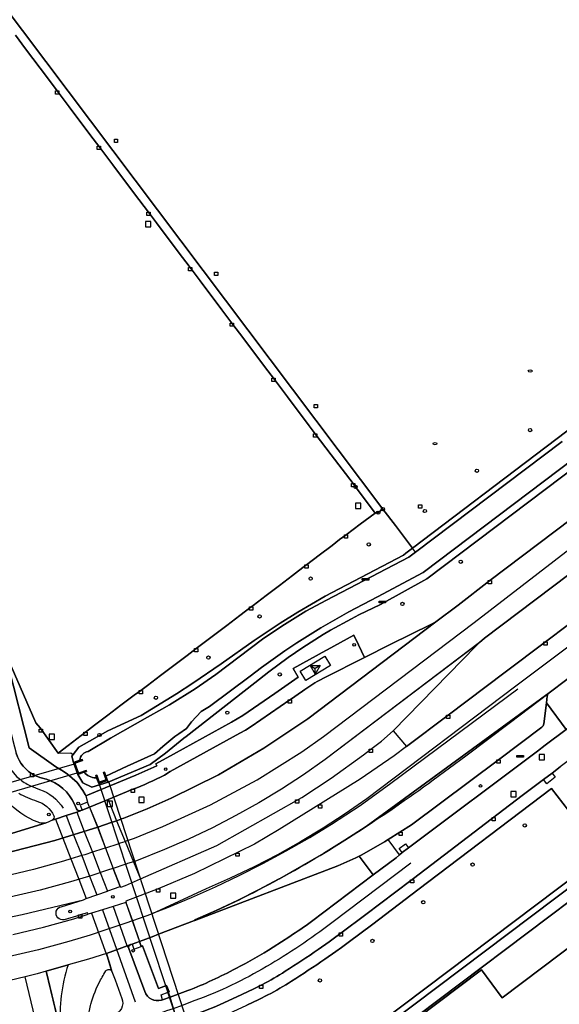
# Model space of a CAD drawing. Header units: metres. Extents: x 108000 to 109000, y 423000 to 423600.
# Tile 74 of 88: x 108534 to 108616, y 423363 to 423512. Entities that reach past the tile are written whole.
import ezdxf

# ---------------------------------------------------------------- set-up
doc = ezdxf.new("R2010")
doc.units = ezdxf.units.M
doc.header["$MEASUREMENT"] = 0
for name, color, linetype in [('abri', 10, 'Continuous'), ('brandkraan _ -put', 10, 'Continuous'), ('Duiker', 10, 'Continuous'), ('Erf', 10, 'Continuous'), ('Fietspad', 10, 'Continuous'), ('gesloten verharding', 10, 'Continuous'), ('groenvoorziening', 10, 'Continuous'), ('haltepaal', 10, 'Continuous'), ('Hek', 10, 'Continuous'), ('inspectie- _rioolput', 10, 'Continuous'), ('kolk', 10, 'Continuous'), ('Muur', 10, 'Continuous'), ('oever_ slootkant', 10, 'Continuous'), ('onverhard', 10, 'Continuous'), ('OV-baan', 10, 'Continuous'), ('pand', 10, 'Continuous'), ('rijbaan lokale weg', 10, 'Continuous'), ('vegetatieobject', 10, 'Continuous'), ('verkeersregelinstallatiepaal', 10, 'Continuous'), ('verklikker transportleiding', 10, 'Continuous'), ('Voetpad', 10, 'Continuous'), ('waterloop_ sloot', 10, 'Continuous'), ('Wegmarkering', 10, 'Continuous'), ('wegwijzer', 10, 'Continuous')]:
    doc.layers.add(name, color=color, linetype=linetype)

msp = doc.modelspace()

# ---------------------------------------------------------------- linework, layer by layer
at = {"layer": 'abri', "color": 4, "true_color": 0x00f0f0}
for p, q in [((108578.378, 423414.499), (108579.878, 423414.499)), ((108578.378, 423414.499), (108579.128, 423414.067)), ((108578.378, 423414.499), (108579.128, 423413.2)), ((108579.878, 423414.499), (108579.128, 423413.2)), ((108579.878, 423414.499), (108579.128, 423414.066)), ((108579.128, 423413.2), (108579.128, 423414.067))]:
    msp.add_line(p, q, dxfattribs=at)
at = {"layer": 'brandkraan _ -put', "color": 5}
for centre in [(108611.733, 423459.093), (108597.282, 423448.103)]:
    msp.add_ellipse(centre, major_axis=(0.3, 0), ratio=0.5833333, dxfattribs=at)
at = {"layer": 'Duiker', "color": 12, "true_color": 0xc30000}
for points in [[(108542.569, 423399.556), (108532.611, 423396.689)], [(108533.02, 423395.323), (108543.047, 423398.229), (108542.569, 423399.556)], [(108561.513, 423350.538), (108562.909, 423350.899), (108547.861, 423396.741), (108547.617, 423397.092), (108546.3, 423396.606), (108546.517, 423396.071), (108561.513, 423350.538)]]:
    msp.add_lwpolyline(points, dxfattribs=at)
at = {"layer": 'Erf', "color": 52, "true_color": 0xd2d200}
for points in [[(108637.009, 423361.282), (108625.001, 423377.185), (108621.624, 423381.657), (108621.331, 423381.543), (108591.14, 423358.799)], [(108596.175, 423358.749), (108594.488, 423360.989), (108604.31, 423368.413), (108607.45, 423364.152), (108619.391, 423373.144), (108626.888, 423363.217), (108605.181, 423346.84), (108620.33, 423326.807), (108605.695, 423315.753), (108615.936, 423302.231), (108604.381, 423293.48), (108581.936, 423323.167), (108584.036, 423324.753), (108582.317, 423327.028), (108584.212, 423346.23), (108586.263, 423347.789), (108584.584, 423349.998), (108596.175, 423358.749)]]:
    msp.add_lwpolyline(points, dxfattribs=at)
at = {"layer": 'Fietspad', "color": 255}
msp.add_line((108558.186, 423360.734), (108557.136, 423364.271), dxfattribs=at)
for points in [[(108617.56, 423405.109), (108617.154, 423404.803), (108614.007, 423402.43), (108612.812, 423401.535), (108593.266, 423386.896), (108592.312, 423386.175), (108591.915, 423385.832), (108591.374, 423385.365), (108587.933, 423382.77), (108578.576, 423375.713, -0.0119761), (108575.267, 423373.466), (108572.734, 423371.833, -0.0280497), (108567.108, 423368.623, -0.0332893), (108559.816, 423365.257), (108557.136, 423364.271)], [(108534.178, 423395.163, 0.0495447), (108536.909, 423393.959, -0.2177157), (108539.503, 423391.747, -0.3814316), (108539.259, 423391.083), (108539.754, 423391.246), (108541.366, 423391.777), (108542.971, 423392.307), (108543.531, 423392.491, -0.375519), (108542.933, 423392.794, 0.2138231), (108538.972, 423397.048, 0.0291676), (108538.154, 423397.336, -0.0709218), (108536.632, 423397.846, -0.2036625), (108533.773, 423401.22)], [(108560.649, 423361.554, 0.0202682), (108565.285, 423363.409), (108568.021, 423364.665), (108569.82, 423365.526), (108571.132, 423366.175, 0.0174167), (108574.574, 423368.178, 0.0088622), (108579.59, 423371.492), (108581.224, 423372.634), (108582.052, 423373.224), (108583.028, 423373.973), (108586.79, 423376.768), (108593.63, 423381.926), (108594.049, 423382.246), (108610.511, 423394.804), (108613.735, 423397.21), (108615.029, 423398.195), (108616.248, 423399.134)], [(108557.136, 423364.271), (108555.995, 423363.868), (108555.808, 423363.803, -0.3964999), (108553.281, 423365.112), (108550.845, 423371.615, -0.3780208), (108551.164, 423372.228), (108547.457, 423370.876), (108548.31, 423368.144), (108548.791, 423366.885), (108549.801, 423364.069, -0.4542212), (108548.543, 423361.565), (108545.172, 423360.752)]]:
    msp.add_lwpolyline(points, format="xyb", dxfattribs=at)
at = {"layer": 'gesloten verharding', "color": 255}
msp.add_lwpolyline([(108533.022, 423414.392), (108536.767, 423405.841), (108537.407, 423405.051), (108540.157, 423401.225), (108541.661, 423402.382), (108543.636, 423403.903), (108544.286, 423404.397), (108545.67, 423405.448), (108547.674, 423406.961), (108549.677, 423408.473), (108551.681, 423409.985), (108552.671, 423410.733), (108553.684, 423411.497), (108555.687, 423413.01), (108557.69, 423414.522), (108559.694, 423416.034), (108561.063, 423417.068), (108561.697, 423417.546), (108563.7, 423419.059), (108565.703, 423420.571), (108567.707, 423422.083), (108569.435, 423423.389), (108569.709, 423423.596), (108571.706, 423425.117), (108573.703, 423426.638), (108575.7, 423428.158), (108577.697, 423429.679), (108577.8, 423429.757), (108579.7, 423431.192), (108581.707, 423432.698), (108582.826, 423433.565), (108583.791, 423434.292), (108585.916, 423435.891), (108588.189, 423437.603), (108585.236, 423441.554), (108584.86, 423442.048), (108581.537, 423446.421), (108579.125, 423449.603), (108578.194, 423450.831), (108574.911, 423455.212), (108572.804, 423458.011), (108571.603, 423459.606), (108568.279, 423463.988), (108566.472, 423466.384), (108564.968, 423468.379), (108561.672, 423472.783), (108560.172, 423474.777), (108558.366, 423477.178), (108555.052, 423481.568), (108553.84, 423483.174), (108551.739, 423485.957), (108548.425, 423490.347), (108546.313, 423493.15), (108545.115, 423494.74), (108541.814, 423499.139), (108540, 423501.556), (108538.519, 423503.528), (108535.212, 423507.934), (108533.687, 423509.965)], dxfattribs=at)
at = {"layer": 'groenvoorziening', "color": 3}
for points in [[(108565.094, 423600), (108564.491, 423599.543), (108581.241, 423577.379), (108583.549, 423574.325), (108583.415, 423574.234), (108568.5, 423562.997), (108566.543, 423561.524), (108556.705, 423554.119), (108542.655, 423543.529), (108541.856, 423542.926), (108541.151, 423542.391), (108523.229, 423528.785), (108522.958, 423527.546), (108522.739, 423526.762), (108522.57, 423526.771), (108522.522, 423526.586), (108522.725, 423526.539), (108523.382, 423525.718), (108523.871, 423525.523), (108524.428, 423525.3), (108524.017, 423524.922), (108524.55, 423524.215), (108589.396, 423438.195)], [(108593.887, 423432.278), (108654.649, 423478.309), (108657.224, 423480.198), (108660.66, 423482.543), (108663.359, 423484.248), (108666.949, 423486.349), (108671.785, 423488.911), (108675.803, 423490.838), (108680.829, 423493.002), (108684.989, 423494.599), (108687.666, 423495.534), (108691.867, 423496.862)], [(108619.145, 423445.042), (108596.069, 423427.639), (108589.019, 423423.719), (108585.755, 423422.168), (108584.613, 423421.582), (108581.446, 423419.841), (108580.339, 423419.189), (108577.245, 423417.243), (108575.025, 423415.726), (108572.088, 423413.551), (108569.989, 423411.869), (108559.572, 423403.772), (108559.224, 423403.497), (108556.434, 423401.216), (108554.092, 423399.522), (108547.729, 423396.818), (108545.242, 423396.084), (108543.883, 423396.733), (108543.132, 423397.994), (108543.047, 423398.229), (108542.569, 423399.556), (108542.481, 423399.8), (108542.219, 423400.771), (108542.403, 423401.007)], [(108633.778, 423439.858), (108633.528, 423439.677), (108633.225, 423440.074), (108633.035, 423439.931), (108604.782, 423418.638), (108604.014, 423417.962), (108603.538, 423417.474), (108590.964, 423404.59), (108592.969, 423402.235), (108599.283, 423406.983), (108607.942, 423413.495), (108614.038, 423418.086), (108627.979, 423428.586), (108639.532, 423437.287), (108639.706, 423437.418), (108639.432, 423437.817)], [(108589.396, 423438.195), (108588.682, 423437.656), (108588.189, 423437.603), (108585.916, 423435.891), (108583.791, 423434.292), (108582.826, 423433.565), (108581.707, 423432.698), (108579.7, 423431.192), (108577.8, 423429.757), (108577.697, 423429.679), (108575.7, 423428.158), (108573.703, 423426.638), (108571.706, 423425.117), (108569.709, 423423.596), (108569.435, 423423.389), (108567.707, 423422.083), (108565.703, 423420.571), (108563.7, 423419.059), (108561.697, 423417.546), (108561.063, 423417.068), (108559.694, 423416.034), (108557.69, 423414.522), (108555.687, 423413.01), (108553.684, 423411.497), (108552.671, 423410.733), (108551.681, 423409.985), (108549.677, 423408.473), (108547.674, 423406.961), (108545.67, 423405.448), (108544.286, 423404.397), (108543.636, 423403.903), (108541.661, 423402.382), (108540.157, 423401.225)], [(108589.396, 423438.195), (108591.272, 423435.723), (108593.887, 423432.278)], [(108532.564, 423414.558), (108535.734, 423402.015), (108539.786, 423399.132), (108540.642, 423398.644), (108541.508, 423398.094), (108542.281, 423397.458), (108543.023, 423396.755), (108543.919, 423395.549), (108544.256, 423394.958), (108544.339, 423394.768), (108551.906, 423397.872), (108552.854, 423398.27), (108555.096, 423399.308), (108554.962, 423399.606), (108557.664, 423401.082), (108566.434, 423405.919), (108568.149, 423406.948), (108572.979, 423410.246), (108576.526, 423412.724), (108575.765, 423414.052), (108580.739, 423416.78), (108580.944, 423416.893), (108584.959, 423419.106), (108585.689, 423417.619), (108586.613, 423415.738), (108590.505, 423417.701), (108596.735, 423420.784), (108597.426, 423421.103), (108600.79, 423423.646), (108605.586, 423427.364), (108617.959, 423436.729)], [(108542.403, 423401.007), (108543.288, 423402.115), (108547.704, 423404.592), (108552.738, 423406.939), (108558.118, 423410.214), (108560.578, 423411.807), (108564.886, 423414.735), (108569.857, 423418.273), (108573.816, 423420.917), (108576.504, 423422.598), (108580.609, 423425.009), (108592.489, 423431.219), (108592.875, 423431.511), (108593.887, 423432.278)], [(108540.157, 423401.225), (108537.407, 423405.051), (108536.767, 423405.841), (108533.022, 423414.392)], [(108620.109, 423414.26), (108619.973, 423414.415), (108614.58, 423410.364), (108614.399, 423410.167), (108614.309, 423409.87), (108614.181, 423408.845), (108617.154, 423404.803), (108617.56, 423405.109), (108617.61, 423405.909), (108617.721, 423406.835), (108617.889, 423407.754), (108618.113, 423408.66), (108618.445, 423409.697), (108620.109, 423414.26)], [(108540.157, 423401.225), (108542.081, 423401.281), (108542.403, 423401.007)], [(108591.14, 423358.799), (108621.331, 423381.543), (108621.624, 423381.657), (108622.844, 423382.514), (108623.293, 423382.829), (108624.311, 423383.581), (108623.223, 423385.025), (108622.59, 423384.548), (108579.939, 423352.453), (108575.999, 423316.001), (108576.172, 423314.859), (108597.28, 423286.702), (108599.204, 423288.205), (108600.806, 423289.409), (108577.999, 423317.931), (108581.569, 423351.589), (108591.14, 423358.799)]]:
    msp.add_lwpolyline(points, dxfattribs=at)
for points in [[(108579.103, 423352.986), (108622.647, 423385.789), (108618.405, 423391.418), (108614.969, 423395.869), (108594.702, 423380.505), (108587.857, 423375.343), (108584.101, 423372.552), (108583.111, 423371.793), (108582.25, 423371.18), (108580.604, 423370.029, -0.0088029), (108575.526, 423366.674, -0.0174925), (108571.947, 423364.592), (108570.599, 423363.925), (108568.777, 423363.053)], [(108587.933, 423382.77), (108585.798, 423385.625), (108585.295, 423385.36), (108582.542, 423384.15), (108560.896, 423375.896), (108560.838, 423375.874), (108555.384, 423373.823), (108554.382, 423373.416), (108552.494, 423372.706), (108552.758, 423371.956), (108552.934, 423372.028), (108555.348, 423365.579), (108556.58, 423366.034), (108556.96, 423365.06), (108556.849, 423365.01), (108557.136, 423364.271), (108559.816, 423365.257, 0.0332893), (108567.108, 423368.623, 0.0280497), (108572.734, 423371.833), (108575.267, 423373.466, 0.0119761), (108578.576, 423375.713), (108587.933, 423382.77)]]:
    msp.add_lwpolyline(points, format="xyb", dxfattribs=at)
at = {"layer": 'haltepaal', "color": 30}
for centre in [(108585.033, 423417.645), (108556.453, 423398.79), (108604.19, 423396.251)]:
    msp.add_circle(centre, 0.2, dxfattribs=at)
at = {"layer": 'Hek', "color": 30}
for p, q in [((108594.329, 423431.696), (108593.887, 423432.278)), ((108621.331, 423381.543), (108591.14, 423358.799))]:
    msp.add_line(p, q, dxfattribs=at)
msp.add_lwpolyline([(108593.887, 423432.278), (108591.272, 423435.723), (108589.396, 423438.195)], dxfattribs=at)
at = {"layer": 'inspectie- _rioolput', "color": 30}
for p, q in [((108554.2, 423481.762), (108553.4, 423481.762)), ((108553.4, 423481.762), (108553.4, 423480.962)), ((108554.2, 423480.962), (108554.2, 423481.762)), ((108553.4, 423480.962), (108554.2, 423480.962)), ((108586.019, 423439.084), (108585.219, 423439.084)), ((108585.219, 423439.084), (108585.219, 423438.284)), ((108586.019, 423438.284), (108586.019, 423439.084)), ((108585.219, 423438.284), (108586.019, 423438.284)), ((108539.614, 423404.09), (108538.814, 423404.09)), ((108538.814, 423404.09), (108538.814, 423403.29)), ((108539.614, 423403.29), (108539.614, 423404.09)), ((108538.814, 423403.29), (108539.614, 423403.29)), ((108613.87, 423401.03), (108613.07, 423401.03)), ((108613.07, 423401.03), (108613.07, 423400.23)), ((108613.87, 423400.23), (108613.87, 423401.03)), ((108613.07, 423400.23), (108613.87, 423400.23)), ((108609.569, 423395.429), (108608.769, 423395.429)), ((108608.769, 423395.429), (108608.769, 423394.629)), ((108609.569, 423394.629), (108609.569, 423395.429)), ((108548.387, 423393.932), (108547.587, 423393.932)), ((108547.587, 423393.932), (108547.587, 423393.132)), ((108548.387, 423393.132), (108548.387, 423393.932)), ((108553.179, 423394.536), (108552.379, 423394.536)), ((108552.379, 423394.536), (108552.379, 423393.736)), ((108552.379, 423393.736), (108553.179, 423393.736)), ((108553.179, 423393.736), (108553.179, 423394.536)), ((108608.769, 423394.629), (108609.569, 423394.629)), ((108547.587, 423393.132), (108548.387, 423393.132)), ((108558.002, 423380.034), (108557.202, 423380.034)), ((108557.202, 423380.034), (108557.202, 423379.234)), ((108557.202, 423379.234), (108558.002, 423379.234)), ((108558.002, 423379.234), (108558.002, 423380.034))]:
    msp.add_line(p, q, dxfattribs=at)
at = {"layer": 'kolk', "color": 30, "true_color": 0xf07a00}
for p, q in [((108539.75, 423501.056), (108539.75, 423501.556)), ((108539.75, 423501.556), (108540.25, 423501.556)), ((108540.25, 423501.056), (108539.75, 423501.056)), ((108540.25, 423501.556), (108540.25, 423501.056)), ((108548.67, 423493.717), (108548.67, 423494.217)), ((108548.67, 423494.217), (108549.17, 423494.217)), ((108549.17, 423493.717), (108548.67, 423493.717)), ((108549.17, 423494.217), (108549.17, 423493.717)), ((108546.063, 423492.65), (108546.063, 423493.15)), ((108546.063, 423493.15), (108546.563, 423493.15)), ((108546.563, 423492.65), (108546.063, 423492.65)), ((108546.563, 423493.15), (108546.563, 423492.65)), ((108553.59, 423482.674), (108553.59, 423483.174)), ((108553.59, 423483.174), (108554.09, 423483.174)), ((108554.09, 423483.174), (108554.09, 423482.674)), ((108554.09, 423482.674), (108553.59, 423482.674)), ((108559.922, 423474.277), (108559.922, 423474.777)), ((108559.922, 423474.777), (108560.422, 423474.777)), ((108560.422, 423474.277), (108559.922, 423474.277)), ((108560.422, 423474.777), (108560.422, 423474.277)), ((108563.851, 423473.575), (108563.851, 423474.075)), ((108563.851, 423474.075), (108564.351, 423474.075)), ((108564.351, 423473.575), (108563.851, 423473.575)), ((108564.351, 423474.075), (108564.351, 423473.575)), ((108566.222, 423465.884), (108566.222, 423466.384)), ((108566.222, 423466.384), (108566.722, 423466.384)), ((108566.722, 423465.884), (108566.222, 423465.884)), ((108566.722, 423466.384), (108566.722, 423465.884)), ((108572.554, 423457.511), (108572.554, 423458.011)), ((108572.554, 423458.011), (108573.054, 423458.011)), ((108573.054, 423458.011), (108573.054, 423457.511)), ((108573.054, 423457.511), (108572.554, 423457.511)), ((108578.967, 423453.518), (108578.967, 423454.018)), ((108578.967, 423454.018), (108579.467, 423454.018)), ((108579.467, 423453.518), (108578.967, 423453.518)), ((108579.467, 423454.018), (108579.467, 423453.518)), ((108578.875, 423449.103), (108578.875, 423449.603)), ((108578.875, 423449.603), (108579.375, 423449.603)), ((108579.375, 423449.103), (108578.875, 423449.103)), ((108579.375, 423449.603), (108579.375, 423449.103)), ((108584.61, 423441.548), (108584.61, 423442.048)), ((108584.61, 423442.048), (108585.11, 423442.048)), ((108585.11, 423441.548), (108584.61, 423441.548)), ((108585.11, 423442.048), (108585.11, 423441.548)), ((108594.789, 423438.338), (108594.789, 423438.838)), ((108594.789, 423438.838), (108595.289, 423438.838)), ((108595.289, 423438.338), (108594.789, 423438.338)), ((108595.289, 423438.838), (108595.289, 423438.338)), ((108583.541, 423433.792), (108583.541, 423434.292)), ((108583.541, 423434.292), (108584.041, 423434.292)), ((108584.041, 423434.292), (108584.041, 423433.792)), ((108584.041, 423433.792), (108583.541, 423433.792)), ((108577.55, 423429.257), (108577.55, 423429.757)), ((108577.55, 423429.757), (108578.05, 423429.757)), ((108578.05, 423429.757), (108578.05, 423429.257)), ((108578.05, 423429.257), (108577.55, 423429.257)), ((108605.336, 423426.864), (108605.336, 423427.364)), ((108605.336, 423427.364), (108605.836, 423427.364)), ((108605.836, 423426.864), (108605.336, 423426.864)), ((108605.836, 423427.364), (108605.836, 423426.864)), ((108569.185, 423422.889), (108569.185, 423423.389)), ((108569.185, 423423.389), (108569.685, 423423.389)), ((108569.685, 423423.389), (108569.685, 423422.889)), ((108569.685, 423422.889), (108569.185, 423422.889)), ((108613.788, 423417.586), (108613.788, 423418.086)), ((108613.788, 423418.086), (108614.288, 423418.086)), ((108614.288, 423417.586), (108613.788, 423417.586)), ((108614.288, 423418.086), (108614.288, 423417.586)), ((108560.813, 423416.568), (108560.813, 423417.068)), ((108560.813, 423417.068), (108561.313, 423417.068)), ((108561.313, 423416.568), (108560.813, 423416.568)), ((108561.313, 423417.068), (108561.313, 423416.568)), ((108552.421, 423410.233), (108552.421, 423410.733)), ((108552.421, 423410.733), (108552.921, 423410.733)), ((108552.921, 423410.233), (108552.421, 423410.233)), ((108552.921, 423410.733), (108552.921, 423410.233)), ((108575.034, 423408.788), (108575.034, 423409.288)), ((108575.034, 423409.288), (108575.534, 423409.288)), ((108575.534, 423408.788), (108575.034, 423408.788)), ((108575.534, 423409.288), (108575.534, 423408.788)), ((108599.033, 423406.483), (108599.033, 423406.983)), ((108599.033, 423406.983), (108599.533, 423406.983)), ((108599.533, 423406.983), (108599.533, 423406.483)), ((108599.533, 423406.483), (108599.033, 423406.483)), ((108537.289, 423404.381), (108537.289, 423404.881)), ((108537.289, 423404.881), (108537.789, 423404.881)), ((108537.789, 423404.381), (108537.289, 423404.381)), ((108537.789, 423404.881), (108537.789, 423404.381)), ((108544.036, 423403.897), (108544.036, 423404.397)), ((108544.036, 423404.397), (108544.536, 423404.397)), ((108544.536, 423404.397), (108544.536, 423403.897)), ((108544.536, 423403.897), (108544.036, 423403.897)), ((108587.314, 423401.322), (108587.314, 423401.822)), ((108587.314, 423401.822), (108587.814, 423401.822)), ((108587.814, 423401.322), (108587.314, 423401.322)), ((108587.814, 423401.822), (108587.814, 423401.322)), ((108606.674, 423399.688), (108606.674, 423400.188)), ((108606.674, 423400.188), (108607.174, 423400.188)), ((108607.174, 423399.688), (108606.674, 423399.688)), ((108607.174, 423400.188), (108607.174, 423399.688)), ((108535.955, 423397.644), (108535.955, 423398.144)), ((108535.955, 423398.144), (108536.455, 423398.144)), ((108536.455, 423398.144), (108536.455, 423397.644)), ((108536.455, 423397.644), (108535.955, 423397.644)), ((108551.246, 423395.251), (108551.246, 423395.751)), ((108551.246, 423395.751), (108551.746, 423395.751)), ((108551.746, 423395.251), (108551.246, 423395.251)), ((108551.746, 423395.751), (108551.746, 423395.251)), ((108576.159, 423393.669), (108576.159, 423394.169)), ((108576.159, 423394.169), (108576.659, 423394.169)), ((108576.659, 423393.669), (108576.159, 423393.669)), ((108576.659, 423394.169), (108576.659, 423393.669)), ((108579.608, 423392.908), (108579.608, 423393.408)), ((108579.608, 423393.408), (108580.108, 423393.408)), ((108580.108, 423392.908), (108579.608, 423392.908)), ((108580.108, 423393.408), (108580.108, 423392.908)), ((108605.929, 423390.979), (108605.929, 423391.479)), ((108605.929, 423391.479), (108606.429, 423391.479)), ((108606.429, 423390.979), (108605.929, 423390.979)), ((108606.429, 423391.479), (108606.429, 423390.979)), ((108591.829, 423388.745), (108591.829, 423389.245)), ((108591.829, 423389.245), (108592.329, 423389.245)), ((108592.329, 423389.245), (108592.329, 423388.745)), ((108592.329, 423388.745), (108591.829, 423388.745)), ((108567.105, 423385.596), (108567.105, 423386.096)), ((108567.105, 423386.096), (108567.605, 423386.096)), ((108567.605, 423385.596), (108567.105, 423385.596)), ((108567.605, 423386.096), (108567.605, 423385.596)), ((108593.572, 423381.555), (108593.572, 423382.055)), ((108593.572, 423382.055), (108594.072, 423382.055)), ((108594.072, 423382.055), (108594.072, 423381.555)), ((108555.069, 423380.182), (108555.069, 423380.682)), ((108555.069, 423380.682), (108555.569, 423380.682)), ((108555.569, 423380.182), (108555.069, 423380.182)), ((108555.569, 423380.682), (108555.569, 423380.182)), ((108594.072, 423381.555), (108593.572, 423381.555)), ((108543.243, 423376.221), (108543.243, 423376.721)), ((108543.243, 423376.721), (108543.743, 423376.721)), ((108543.743, 423376.221), (108543.243, 423376.221)), ((108543.743, 423376.721), (108543.743, 423376.221)), ((108582.761, 423373.484), (108582.761, 423373.984)), ((108582.761, 423373.984), (108583.261, 423373.984)), ((108583.261, 423373.484), (108582.761, 423373.484)), ((108583.261, 423373.984), (108583.261, 423373.484)), ((108570.677, 423365.564), (108570.677, 423366.064)), ((108570.677, 423366.064), (108571.177, 423366.064)), ((108571.177, 423365.564), (108570.677, 423365.564)), ((108571.177, 423366.064), (108571.177, 423365.564))]:
    msp.add_line(p, q, dxfattribs=at)
at = {"layer": 'Muur', "color": 12, "true_color": 0xd20000}
for points in [[(108543.846, 423400.122), (108543.792, 423400.272), (108543.42, 423400.139), (108542.481, 423399.8), (108542.569, 423399.556), (108543.047, 423398.229), (108543.132, 423397.994), (108544.037, 423398.32), (108544.443, 423398.466), (108544.388, 423398.617), (108543.228, 423398.199), (108542.686, 423399.704), (108543.846, 423400.122)], [(108547.378, 423397.741), (108547.161, 423398.328), (108547.011, 423398.273), (108547.412, 423397.187), (108546.395, 423396.811), (108545.994, 423397.897), (108545.844, 423397.842), (108545.985, 423397.461), (108546.3, 423396.606), (108547.617, 423397.092), (108547.378, 423397.741)]]:
    msp.add_lwpolyline(points, dxfattribs=at)
at = {"layer": 'oever_ slootkant', "color": 92, "true_color": 0x00c300}
for points in [[(108654.649, 423478.309), (108593.887, 423432.278), (108592.875, 423431.511), (108592.489, 423431.219), (108580.609, 423425.009), (108576.504, 423422.598), (108573.816, 423420.917), (108569.857, 423418.273), (108564.886, 423414.735), (108560.578, 423411.807), (108558.118, 423410.214), (108552.738, 423406.939), (108547.704, 423404.592), (108543.288, 423402.115), (108542.403, 423401.007), (108542.219, 423400.771), (108542.481, 423399.8), (108543.42, 423400.139, -0.3596748), (108544.726, 423401.472), (108548.099, 423403.485), (108553.679, 423406.679), (108555.879, 423407.912), (108557.02, 423408.551), (108560.926, 423410.983), (108564.082, 423413.152), (108571.155, 423418.5), (108574.077, 423420.485), (108577.717, 423422.71), (108580.819, 423424.399), (108593.299, 423430.919), (108594.329, 423431.696), (108616.545, 423448.449)], [(108618.432, 423445.89), (108595.479, 423428.579), (108588.589, 423424.889), (108584.224, 423422.638), (108579.959, 423420.199), (108576.313, 423417.912), (108574.5, 423416.703), (108570.991, 423414.211), (108569.25, 423412.899), (108563.088, 423408.303), (108561.825, 423407.524), (108560.392, 423405.966), (108559.596, 423404.939), (108558.454, 423404.166), (108557.977, 423403.843), (108557.856, 423403.746), (108556, 423402.25), (108554.782, 423401.14), (108550.595, 423399.275), (108547.378, 423397.741), (108547.617, 423397.092), (108546.3, 423396.606), (108545.985, 423397.461), (108545.857, 423397.467, -0.1873864), (108544.037, 423398.32), (108543.132, 423397.994), (108543.883, 423396.733), (108545.242, 423396.084), (108547.729, 423396.818), (108554.092, 423399.522), (108556.434, 423401.216), (108559.224, 423403.497), (108559.572, 423403.772), (108569.989, 423411.869), (108572.088, 423413.551), (108575.025, 423415.726), (108577.245, 423417.243), (108580.339, 423419.189), (108581.446, 423419.841), (108584.613, 423421.582), (108585.755, 423422.168), (108589.019, 423423.719), (108596.069, 423427.639), (108619.145, 423445.042)]]:
    msp.add_lwpolyline(points, format="xyb", dxfattribs=at)
at = {"layer": 'onverhard', "color": 255}
for points in [[(108581.537, 423446.421), (108584.86, 423442.048), (108585.236, 423441.554), (108588.189, 423437.603), (108588.682, 423437.656), (108589.396, 423438.195), (108524.55, 423524.215)], [(108533.687, 423509.965), (108535.212, 423507.934), (108538.519, 423503.528), (108540, 423501.556), (108541.814, 423499.139), (108545.115, 423494.74), (108546.313, 423493.15), (108548.425, 423490.347), (108551.739, 423485.957), (108553.84, 423483.174), (108555.052, 423481.568), (108558.366, 423477.178), (108560.172, 423474.777), (108561.672, 423472.783), (108564.968, 423468.379), (108566.472, 423466.384), (108568.279, 423463.988), (108571.603, 423459.606), (108572.804, 423458.011), (108574.911, 423455.212), (108578.194, 423450.831), (108579.125, 423449.603), (108581.537, 423446.421)], [(108576.172, 423314.859), (108575.999, 423316.001), (108579.939, 423352.453), (108622.59, 423384.548), (108623.223, 423385.025), (108622.647, 423385.789), (108579.103, 423352.986), (108575.094, 423315.193), (108596.955, 423286.448), (108597.28, 423286.702), (108576.172, 423314.859)]]:
    msp.add_lwpolyline(points, dxfattribs=at)
at = {"layer": 'OV-baan', "color": 254, "true_color": 0xe1e1e1}
msp.add_line((108544.924, 423393.058), (108546.158, 423390.019), dxfattribs=at)
for points in [[(108546.158, 423390.019), (108548.181, 423390.7), (108548.37, 423390.766), (108549.023, 423390.996), (108549.577, 423391.191), (108549.766, 423391.258), (108550.095, 423391.374), (108553.648, 423392.798), (108557.28, 423394.382), (108564.444, 423397.939), (108571.359, 423401.958), (108577.986, 423406.436), (108597.426, 423421.103), (108596.735, 423420.784), (108590.505, 423417.701), (108586.613, 423415.738), (108580.606, 423412.707), (108579.733, 423412.245, 0.025807), (108577.221, 423410.631), (108575.376, 423409.352), (108575.284, 423409.288), (108569.411, 423405.247), (108568.572, 423404.71), (108567.674, 423404.241), (108557.148, 423398.423), (108556.274, 423397.904, -0.0244461), (108551.491, 423395.746), (108547.714, 423394.2), (108544.924, 423393.058)], [(108544.924, 423393.058), (108543.768, 423392.597), (108543.597, 423392.513), (108543.531, 423392.491), (108542.971, 423392.307), (108541.366, 423391.777), (108539.754, 423391.246), (108539.259, 423391.083), (108538.643, 423390.791), (108538.313, 423390.667), (108527.9, 423387.503, -0.199864), (108527.589, 423387.289), (108526.553, 423386.964), (108522.688, 423385.857), (108520.9, 423385.389), (108507.458, 423383.149), (108505.443, 423382.885), (108505.054, 423382.856), (108512.753, 423382.819), (108521.289, 423383.914), (108530.41, 423385.616), (108539.63, 423387.97), (108546.158, 423390.019)]]:
    msp.add_lwpolyline(points, format="xyb", dxfattribs=at)
msp.add_lwpolyline([(108606.924, 423400.188), (108613.491, 423405.145), (108613.669, 423405.357), (108613.782, 423405.661), (108614.181, 423408.845), (108614.309, 423409.87), (108614.399, 423410.167), (108614.58, 423410.364), (108586.855, 423390.133), (108583.619, 423388.045), (108580.372, 423386.034), (108577.069, 423384.086), (108573.725, 423382.21), (108573.678, 423382.185), (108570.524, 423380.501), (108567.345, 423378.908), (108564.132, 423377.404), (108560.864, 423375.98), (108560.896, 423375.896), (108582.542, 423384.15), (108585.295, 423385.36), (108585.798, 423385.625), (108586.194, 423385.833), (108589.647, 423387.771), (108590.207, 423388.127), (108593.727, 423390.367), (108606.924, 423400.188)], dxfattribs=at)
at = {"layer": 'pand', "color": 1}
msp.add_lwpolyline([(108605.181, 423346.84), (108626.888, 423363.217), (108619.391, 423373.144), (108607.45, 423364.152), (108604.31, 423368.413), (108594.488, 423360.989), (108596.175, 423358.749)], dxfattribs=at)
at = {"layer": 'rijbaan lokale weg', "color": 255}
for p, q in [((108546.158, 423390.019), (108547.325, 423386.853)), ((108547.325, 423386.853), (108548.516, 423383.774)), ((108549.578, 423381.029), (108548.516, 423383.774)), ((108550.408, 423378.595), (108551.428, 423375.813)), ((108551.428, 423375.813), (108552.494, 423372.706)), ((108535.16, 423367.354), (108531.581, 423366.472)), ((108537.206, 423358.825), (108535.16, 423367.354)), ((108538.312, 423368.185), (108540.412, 423359.591))]:
    msp.add_line(p, q, dxfattribs=at)
for points in [[(108695.428, 423484.825), (108685.969, 423481.423), (108676.755, 423477.419), (108667.847, 423472.762), (108659.294, 423467.52), (108651.069, 423461.719), (108617.959, 423436.729), (108605.586, 423427.364), (108600.79, 423423.646), (108597.426, 423421.103), (108577.986, 423406.436), (108571.359, 423401.958), (108564.444, 423397.939), (108557.28, 423394.382), (108553.648, 423392.798), (108550.095, 423391.374), (108549.766, 423391.258), (108549.577, 423391.191), (108549.023, 423390.996), (108548.37, 423390.766), (108548.181, 423390.7), (108546.158, 423390.019)], [(108547.325, 423386.853), (108547.365, 423386.867), (108549.235, 423387.497), (108549.425, 423387.561), (108549.607, 423387.622), (108550.301, 423387.866), (108550.631, 423387.983), (108550.819, 423388.05), (108551.702, 423388.361), (108556.017, 423390.091), (108563.259, 423393.396), (108570.306, 423397.18), (108577.077, 423401.437), (108580.355, 423403.729), (108603.211, 423420.998), (108643.825, 423452.251), (108656.091, 423461.424), (108662.653, 423465.982), (108669.266, 423470.059), (108676.583, 423474.034), (108687.675, 423478.891), (108691.413, 423480.316)], [(108604.014, 423417.962), (108604.782, 423418.638), (108633.035, 423439.931), (108633.225, 423440.074), (108645.459, 423449.299), (108657.869, 423458.579), (108664.287, 423463.03), (108670.853, 423467.081), (108670.886, 423467.099), (108678.217, 423471.082), (108685.77, 423474.637), (108685.788, 423474.644), (108693.047, 423477.364)], [(108692.915, 423471.011), (108680.825, 423465.754), (108669.353, 423459.263), (108661.363, 423453.727), (108639.706, 423437.418), (108639.532, 423437.287), (108627.979, 423428.586), (108614.038, 423418.086), (108607.942, 423413.495), (108599.283, 423406.983), (108592.969, 423402.235), (108591.089, 423400.821), (108585.92, 423397.307), (108573.663, 423389.659), (108569.896, 423387.457), (108560.801, 423383.017), (108555.319, 423380.682), (108550.399, 423378.811), (108550.447, 423378.607), (108550.408, 423378.595)], [(108693.366, 423467.852), (108681.276, 423462.595), (108669.804, 423456.104), (108661.814, 423450.568), (108609.531, 423411.385), (108586.952, 423394.325), (108583.674, 423392.033), (108580.325, 423389.847), (108576.903, 423387.776), (108573.41, 423385.828), (108569.856, 423383.992), (108566.246, 423382.271), (108562.614, 423380.687), (108554.322, 423376.833), (108551.428, 423375.813)], [(108552.494, 423372.706), (108554.382, 423373.416), (108555.384, 423373.823), (108560.838, 423375.874), (108560.896, 423375.896), (108560.864, 423375.98), (108564.132, 423377.404), (108567.345, 423378.908), (108570.524, 423380.501), (108573.678, 423382.185), (108573.725, 423382.21), (108577.069, 423384.086), (108580.372, 423386.034), (108583.619, 423388.045), (108586.855, 423390.133), (108614.58, 423410.364), (108619.973, 423414.415), (108631.19, 423422.838), (108636.468, 423426.843), (108664.563, 423448.021), (108668.213, 423450.6), (108678.31, 423457.058), (108689.419, 423462.623), (108698.991, 423466.212)], [(108604.014, 423417.962), (108580.629, 423400.257), (108577.351, 423397.965), (108574.002, 423395.779), (108570.58, 423393.708), (108567.087, 423391.76), (108563.533, 423389.924), (108559.923, 423388.203), (108556.291, 423386.619), (108551.777, 423384.809), (108551.573, 423384.752), (108550.662, 423384.497), (108550.457, 423384.428), (108550.267, 423384.364), (108548.516, 423383.774)], [(108549.578, 423381.029), (108549.642, 423380.921), (108550.381, 423381.186), (108552.628, 423382.167), (108564.206, 423387.222), (108577.109, 423394.493), (108581.547, 423397.428), (108586.441, 423400.975), (108587.564, 423401.822), (108589.155, 423403.022), (108590.964, 423404.59), (108603.538, 423417.474), (108604.014, 423417.962)], [(108546.158, 423390.019), (108539.63, 423387.97), (108530.41, 423385.616)], [(108548.516, 423383.774), (108547.959, 423383.587), (108545.244, 423382.714), (108542.039, 423381.743), (108537.448, 423380.49), (108532.819, 423379.389), (108528.156, 423378.44), (108523.698, 423377.687), (108517.979, 423376.631)], [(108543.972, 423379.029), (108544.422, 423379.189), (108546.013, 423379.757), (108547.614, 423380.327), (108547.664, 423380.345), (108549.578, 423381.029)], [(108518.174, 423374.291), (108521.335, 423374.471), (108525.596, 423375.069), (108530.055, 423375.822), (108534.718, 423376.771), (108539.347, 423377.872), (108543.972, 423379.029)], [(108550.408, 423378.595), (108548.495, 423378.003), (108546.884, 423377.505), (108545.23, 423376.994), (108544.687, 423376.826)], [(108551.428, 423375.813), (108550.41, 423375.454), (108547.706, 423374.543), (108544.992, 423373.671), (108541.787, 423372.699), (108537.196, 423371.447), (108532.566, 423370.346)], [(108533.305, 423373.764), (108537.934, 423374.866), (108542.525, 423376.118), (108544.687, 423376.826)], [(108547.457, 423370.876), (108551.164, 423372.228), (108551.181, 423372.234), (108551.37, 423372.302), (108552.494, 423372.706)], [(108547.457, 423370.876), (108544.743, 423370.003), (108541.668, 423369.16), (108538.312, 423368.185)], [(108538.312, 423368.185), (108536.947, 423367.779), (108535.16, 423367.354)]]:
    msp.add_lwpolyline(points, dxfattribs=at)
for points in [[(108547.325, 423386.853), (108546.904, 423386.712), (108545.335, 423386.207), (108544.189, 423385.839), (108543.717, 423385.696), (108542.093, 423385.204), (108540.984, 423384.868), (108536.393, 423383.615), (108531.764, 423382.514), (108527.1, 423381.565), (108522.642, 423380.812), (108516.055, 423379.983, -0.0278101), (108499.952, 423379.465, -0.0289576), (108483.918, 423380.863, -0.029025), (108468.133, 423384.151, -0.0330613), (108452.823, 423389.163, -0.0441771), (108435.021, 423398.539), (108427.414, 423403.344), (108394.877, 423423.768)], [(108527.9, 423387.503), (108538.313, 423390.667, -0.0490435), (108537.966, 423390.608, -0.1184474), (108537.106, 423390.75, -0.1106237), (108532.245, 423394.086)], [(108544.687, 423376.826), (108544.624, 423377.029), (108543.493, 423376.721), (108543.418, 423376.701), (108541.077, 423375.996, -1.0045908), (108540.612, 423377.968), (108543.972, 423379.029)], [(108540.412, 423359.591), (108545.172, 423360.752, -0.3996351), (108544.717, 423361.288, -0.0256137), (108545.102, 423363.225, -0.0536491), (108546.58, 423366.881, -0.0147586), (108547.082, 423367.728), (108547.405, 423368.246, -0.6051915), (108548.31, 423368.144), (108547.457, 423370.876)]]:
    msp.add_lwpolyline(points, format="xyb", dxfattribs=at)
at = {"layer": 'vegetatieobject', "color": 3}
for centre in [(108611.702, 423450.161), (108603.642, 423444.013), (108585.236, 423441.554), (108589.396, 423438.195), (108588.682, 423437.656), (108595.746, 423437.905), (108587.248, 423432.842), (108601.179, 423430.229), (108578.434, 423427.678), (108592.339, 423423.829), (108570.683, 423421.936), (108562.939, 423415.699), (108573.759, 423413.159), (108554.979, 423409.625), (108565.799, 423407.359), (108546.407, 423403.974), (108610.889, 423390.279), (108602.989, 423384.349), (108595.509, 423378.629), (108587.799, 423372.779), (108579.839, 423366.799)]:
    msp.add_circle(centre, 0.25, dxfattribs=at)
at = {"layer": 'verkeersregelinstallatiepaal', "color": 30, "true_color": 0xf07a00}
for centre in [(108543.197, 423393.591), (108538.754, 423391.94), (108548.45, 423379.456), (108541.961, 423377.244), (108551.535, 423371.296)]:
    msp.add_circle(centre, 0.2, dxfattribs=at)
at = {"layer": 'verklikker transportleiding', "color": 32, "true_color": 0xe17500}
for points in [[(108586.246, 423427.679), (108587.246, 423427.679), (108587.246, 423427.429), (108586.246, 423427.429), (108586.246, 423427.679)], [(108588.804, 423424.253), (108589.804, 423424.253), (108589.804, 423424.003), (108588.804, 423424.003), (108588.804, 423424.253)]]:
    msp.add_lwpolyline(points, dxfattribs=at)
at = {"layer": 'Voetpad', "color": 255}
for p, q in [((108615.029, 423398.195), (108613.735, 423397.21)), ((108544.339, 423394.768), (108544.598, 423393.777)), ((108544.924, 423393.058), (108544.598, 423393.777)), ((108543.768, 423392.597), (108544.924, 423393.058)), ((108591.915, 423385.832), (108590.207, 423388.127)), ((108591.915, 423385.832), (108592.312, 423386.175)), ((108592.312, 423386.175), (108593.266, 423386.896))]:
    msp.add_line(p, q, dxfattribs=at)
for points in [[(108691.25, 423452.288), (108687.193, 423450.297), (108684.304, 423448.767), (108680.352, 423446.516), (108677.54, 423444.798), (108673.649, 423442.277), (108672.432, 423441.448), (108668.675, 423438.762), (108665.732, 423436.545), (108653.348, 423427.183), (108641.748, 423418.413), (108630.148, 423409.643), (108616.248, 423399.134), (108615.029, 423398.195)], [(108577.692, 423412.208), (108576.822, 423413.622), (108580.565, 423415.926), (108581.435, 423414.512), (108577.692, 423412.208)], [(108593.266, 423386.896), (108612.812, 423401.535), (108614.007, 423402.43), (108617.154, 423404.803), (108614.181, 423408.845), (108613.782, 423405.661), (108613.669, 423405.357), (108613.491, 423405.145), (108606.924, 423400.188), (108593.727, 423390.367), (108590.207, 423388.127)], [(108615.029, 423398.195), (108615.513, 423397.584), (108614.213, 423396.596), (108613.735, 423397.21)], [(108544.598, 423393.777), (108543.473, 423393.349), (108543.768, 423392.597)], [(108590.207, 423388.127), (108589.647, 423387.771), (108586.194, 423385.833), (108585.798, 423385.625), (108587.933, 423382.77), (108591.374, 423385.365), (108591.915, 423385.832)], [(108592.312, 423386.175), (108591.855, 423386.794), (108592.829, 423387.493), (108593.266, 423386.896)], [(108552.758, 423371.956), (108552.494, 423372.706), (108551.37, 423372.302)], [(108551.37, 423372.302), (108551.624, 423371.531), (108552.758, 423371.956)], [(108556.849, 423365.01), (108556.96, 423365.06), (108556.58, 423366.034), (108555.348, 423365.579), (108552.934, 423372.028), (108552.758, 423371.956)], [(108555.995, 423363.868), (108555.763, 423364.61), (108556.849, 423365.01)], [(108555.995, 423363.868), (108557.136, 423364.271), (108556.849, 423365.01)]]:
    msp.add_lwpolyline(points, dxfattribs=at)
for points in [[(108544.339, 423394.768), (108544.256, 423394.958), (108543.919, 423395.549), (108543.023, 423396.755), (108542.281, 423397.458), (108541.508, 423398.094), (108540.642, 423398.644), (108539.786, 423399.132), (108535.734, 423402.015), (108532.564, 423414.558), (108532.935, 423414.641), (108532.866, 423414.838), (108530.512, 423424.17), (108527.75, 423435.175), (108527.244, 423437.06, 0.4391189), (108526.556, 423437.206), (108526.381, 423437.103)], [(108525.38, 423436.516, 0.3984627), (108525.013, 423435.887), (108526.989, 423428.105), (108530.772, 423413.078), (108533.268, 423403.163), (108533.773, 423401.22, 0.2036625), (108536.632, 423397.846, 0.0709218), (108538.154, 423397.336, -0.0291676), (108538.972, 423397.048, -0.2138231), (108542.933, 423392.794, 0.375519), (108543.531, 423392.491), (108543.597, 423392.513), (108543.768, 423392.597)], [(108544.924, 423393.058), (108547.714, 423394.2), (108551.491, 423395.746, 0.0244461), (108556.274, 423397.904), (108557.148, 423398.423), (108567.674, 423404.241), (108568.572, 423404.71), (108569.411, 423405.247), (108575.284, 423409.288), (108575.376, 423409.352), (108577.221, 423410.631, -0.025807), (108579.733, 423412.245), (108580.606, 423412.707), (108586.613, 423415.738), (108585.689, 423417.619), (108584.959, 423419.106), (108580.944, 423416.893), (108580.739, 423416.78), (108575.765, 423414.052), (108576.526, 423412.724), (108572.979, 423410.246), (108568.149, 423406.948), (108566.434, 423405.919), (108557.664, 423401.082), (108554.962, 423399.606), (108555.096, 423399.308), (108552.854, 423398.27), (108551.906, 423397.872), (108544.339, 423394.768)], [(108613.735, 423397.21), (108610.511, 423394.804), (108594.049, 423382.246), (108593.63, 423381.926), (108586.79, 423376.768), (108583.028, 423373.973), (108582.052, 423373.224), (108581.224, 423372.634), (108579.59, 423371.492, -0.0088622), (108574.574, 423368.178, -0.0174167), (108571.132, 423366.175), (108569.82, 423365.526), (108568.021, 423364.665), (108565.285, 423363.409, -0.0202682), (108560.649, 423361.554), (108558.186, 423360.734)], [(108558.795, 423358.727), (108560.235, 423359.198), (108560.135, 423359.467), (108561.243, 423359.876, 0.0204264), (108566.02, 423361.788), (108568.777, 423363.053), (108570.599, 423363.925), (108571.947, 423364.592, 0.0174925), (108575.526, 423366.674, 0.0088029), (108580.604, 423370.029), (108582.25, 423371.18), (108583.111, 423371.793), (108584.101, 423372.552), (108587.857, 423375.343), (108594.702, 423380.505), (108614.969, 423395.869), (108618.405, 423391.418), (108622.647, 423385.789), (108623.223, 423385.025), (108624.311, 423383.581), (108624.473, 423383.704)], [(108551.37, 423372.302), (108551.181, 423372.234), (108551.164, 423372.228, 0.3780208), (108550.845, 423371.615), (108553.281, 423365.112, 0.3964999), (108555.808, 423363.803), (108555.995, 423363.868)]]:
    msp.add_lwpolyline(points, format="xyb", dxfattribs=at)
at = {"layer": 'waterloop_ sloot', "color": 5}
msp.add_lwpolyline([(108616.545, 423448.449), (108594.329, 423431.696), (108593.299, 423430.919), (108580.819, 423424.399), (108577.717, 423422.71), (108574.077, 423420.485), (108571.155, 423418.5), (108564.082, 423413.152), (108560.926, 423410.983), (108557.02, 423408.551), (108555.879, 423407.912), (108553.679, 423406.679), (108548.099, 423403.485), (108544.726, 423401.472, 0.3596748), (108543.42, 423400.139), (108543.792, 423400.272), (108543.846, 423400.122), (108542.686, 423399.704), (108543.228, 423398.199), (108544.388, 423398.617), (108544.443, 423398.466), (108544.037, 423398.32, 0.1873864), (108545.857, 423397.467), (108545.985, 423397.461), (108545.844, 423397.842), (108545.994, 423397.897), (108546.395, 423396.811), (108547.412, 423397.187), (108547.011, 423398.273), (108547.161, 423398.328), (108547.378, 423397.741), (108550.595, 423399.275), (108554.782, 423401.14), (108556, 423402.25), (108557.856, 423403.746), (108557.977, 423403.843), (108558.454, 423404.166), (108559.596, 423404.939), (108560.392, 423405.966), (108561.825, 423407.524), (108563.088, 423408.303), (108569.25, 423412.899), (108570.991, 423414.211), (108574.5, 423416.703), (108576.313, 423417.912), (108579.959, 423420.199), (108584.224, 423422.638), (108588.589, 423424.889), (108595.479, 423428.579), (108618.432, 423445.89)], format="xyb", dxfattribs=at)
at = {"layer": 'Wegmarkering', "color": 255}
msp.add_line((108550.408, 423378.595), (108552.494, 423372.706), dxfattribs=at)
for points in [[(108524.235, 423431.679), (108531.658, 423402.224, 0.2035142), (108534.421, 423397.21, 0.0675327), (108536.108, 423396.218), (108537.348, 423395.721, -0.1725088), (108540.914, 423392.882)], [(108560.864, 423375.98, 0.0251429), (108572.847, 423381.734, 0.020409), (108585.177, 423389.046, 0.0156969), (108597.01, 423397.172), (108601.948, 423400.833), (108608.536, 423405.765), (108614.58, 423410.364)], [(108593.607, 423384.547), (108581.64, 423375.499, -0.0298462), (108571.741, 423368.884, -0.0453198), (108560.875, 423363.739), (108558.936, 423363.002), (108557.57, 423362.51, -0.0204898), (108549.55, 423360.048), (108544.714, 423358.792), (108534.391, 423356.339)], [(108538.312, 423368.185), (108541.668, 423369.16, 0.099926), (108540.523, 423359.695), (108540.401, 423359.635), (108538.312, 423368.185)]]:
    msp.add_lwpolyline(points, format="xyb", dxfattribs=at)
for points in [[(108603.485, 423417.526), (108580.629, 423400.257), (108577.351, 423397.965), (108574.002, 423395.779), (108570.58, 423393.708), (108567.087, 423391.76), (108563.533, 423389.924), (108559.923, 423388.203), (108556.291, 423386.619), (108551.777, 423384.809)], [(108554.365, 423376.928), (108556.653, 423377.814), (108560.345, 423379.351), (108563.998, 423380.98), (108567.61, 423382.699), (108571.177, 423384.507), (108574.699, 423386.404), (108578.305, 423388.464), (108581.592, 423390.463), (108585.963, 423393.287), (108590.573, 423396.666), (108609.854, 423410.956)], [(108547.714, 423394.2), (108547.987, 423393.532), (108549.023, 423390.996), (108550.301, 423387.866), (108551.573, 423384.752), (108552.628, 423382.167)], [(108542.971, 423392.307), (108544.115, 423389.353), (108545.335, 423386.207), (108546.529, 423383.127), (108547.614, 423380.327)], [(108544.924, 423393.058), (108546.107, 423390.002), (108547.325, 423386.853), (108548.516, 423383.774), (108549.578, 423381.029)], [(108539.754, 423391.246), (108540.876, 423388.348), (108542.093, 423385.204), (108543.287, 423382.121), (108544.422, 423379.189)], [(108541.366, 423391.777), (108542.501, 423388.841), (108543.717, 423385.696), (108544.909, 423382.613), (108546.013, 423379.757)], [(108546.884, 423377.505), (108548.979, 423371.547), (108551.851, 423363.53)], [(108548.495, 423378.003), (108550.589, 423372.098), (108550.845, 423371.615)], [(108545.23, 423376.994), (108547.884, 423369.547), (108548.31, 423368.144)]]:
    msp.add_lwpolyline(points, dxfattribs=at)
at = {"layer": 'wegwijzer', "color": 30, "true_color": 0xf07a00}
msp.add_lwpolyline([(108609.694, 423400.877), (108610.694, 423400.877), (108610.694, 423400.627), (108609.694, 423400.627), (108609.694, 423400.877)], dxfattribs=at)

doc.saveas('drawing.dxf')
